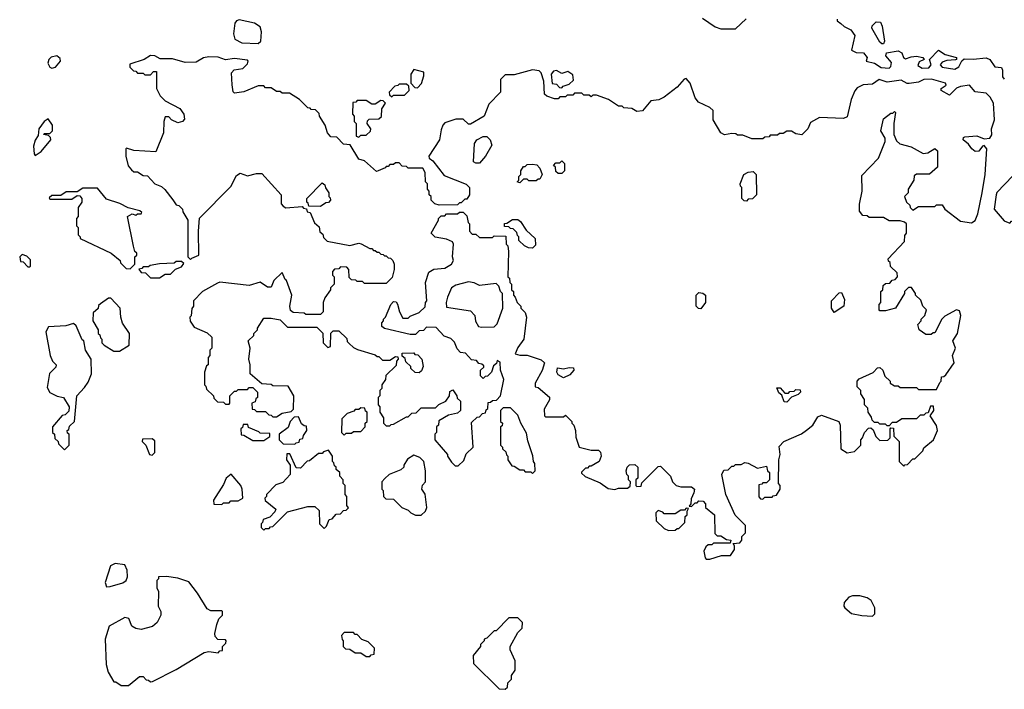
# Model space of a CAD drawing. Extents: x 2701205 to 2963787, y 496209 to 720276.
# Tile 93 of 154: x 2754240 to 2759625, y 699800 to 703462. Entities that reach past the tile are written whole.
import ezdxf

# ---------------------------------------------------------------- set-up
doc = ezdxf.new("R2010")
doc.units = 0

msp = doc.modelspace()

# ---------------------------------------------------------------- linework, layer by layer
at = {"layer": '0CON05XD'}
for points in [[(2755545, 703331.9), (2755558.6, 703345), (2755562, 703395), (2755555, 703422.5), (2755525, 703442.5), (2755440.7, 703460.7), (2755425, 703456.7), (2755417.3, 703442.7), (2755410, 703385), (2755417.1, 703355), (2755455, 703335.9), (2755545, 703331.9)], [(2757975, 703470), (2758043, 703423), (2758075, 703412.5), (2758155, 703412.5), (2758213.9, 703466.1)], [(2758710, 703465), (2758710, 703455), (2758731.7, 703441.7), (2758750, 703425), (2758786.4, 703406.4), (2758807.5, 703375), (2758790, 703295), (2758815, 703282.5), (2758855, 703280), (2758875.8, 703255), (2758870, 703235), (2758915, 703224.4), (2758951.4, 703201.4), (2758995, 703196.9), (2759005, 703206.7), (2759007.4, 703227.4), (2758976.7, 703265), (2758980, 703280), (2759045, 703291.2), (2759065, 703280), (2759074, 703255), (2759085, 703248), (2759115, 703259.2), (2759145, 703261.9), (2759180, 703255), (2759187.5, 703245), (2759159.3, 703230.7), (2759152.4, 703212.4), (2759175, 703196.2), (2759211.3, 703198.7), (2759224.5, 703215), (2759216.2, 703245), (2759265, 703296.2), (2759301.8, 703271.8), (2759363.3, 703255), (2759363.3, 703245), (2759357.6, 703242.4), (2759311.1, 703238.9), (2759285, 703229.4), (2759274.2, 703215), (2759285, 703202.2), (2759355, 703191.8), (2759375.6, 703205), (2759392.5, 703237.5), (2759405, 703248), (2759455, 703245.6), (2759525, 703253.1), (2759546.2, 703245), (2759573.8, 703205), (2759610, 703200), (2759615.7, 703185.7), (2759615, 703150), (2759625, 703136.7)], [(2758965, 703330), (2758955, 703330), (2758945, 703340), (2758900, 703415), (2758901.7, 703428.3), (2758925, 703450), (2758948.3, 703448.3), (2758957, 703427), (2758970, 703345), (2758965, 703330)], [(2754415, 703197.5), (2754435, 703203.3), (2754463.3, 703235), (2754460.7, 703250.7), (2754443.6, 703263.6), (2754412.7, 703257.3), (2754400, 703245), (2754394, 703225), (2754405, 703202.5), (2754415, 703197.5)], [(2758015, 700512.5), (2758078.3, 700531.7), (2758128.3, 700531.7), (2758150, 700565), (2758150, 700585), (2758141.7, 700598.3), (2758178.3, 700601.7), (2758190, 700615), (2758190, 700635), (2758210, 700655), (2758210, 700695), (2758153, 700753), (2758102.5, 700865), (2758080, 700975), (2758091.7, 700998.3), (2758115, 701000), (2758135, 701020), (2758145, 701020), (2758155, 701030), (2758185, 701030), (2758205, 701040), (2758225, 701037.5), (2758275, 701010), (2758325, 701020), (2758330, 700995), (2758340, 700985), (2758340, 700945), (2758325, 700930), (2758305, 700930), (2758298.3, 700921.7), (2758281.7, 700918.3), (2758283, 700853), (2758291.7, 700841.7), (2758305, 700840), (2758315, 700850), (2758355, 700850), (2758361.7, 700858.3), (2758378.3, 700861.7), (2758400, 700895), (2758400, 700915), (2758390, 700925), (2758392.5, 701055), (2758400, 701085), (2758393, 701127), (2758420, 701155), (2758515, 701197.5), (2758543, 701217), (2758577.5, 701245), (2758605, 701290), (2758625, 701300), (2758720, 701265), (2758727.5, 701245), (2758730, 701115), (2758765, 701092.5), (2758805, 701100), (2758840, 701135), (2758840, 701165), (2758850, 701175), (2758860, 701205), (2758881.7, 701228.3), (2758895, 701230), (2758908.3, 701218.3), (2758921.7, 701181.7), (2758945, 701160), (2758988.3, 701161.7), (2759000, 701175), (2759000, 701225), (2759005, 701230), (2759018.3, 701228.3), (2759020, 701185), (2759050, 701155), (2759050, 701045), (2759075, 701020), (2759081.7, 701028.3), (2759095, 701030), (2759125, 701060), (2759135, 701060), (2759180, 701105), (2759185, 701120), (2759237.5, 701165), (2759260, 701215), (2759253.3, 701243.3), (2759220, 701295), (2759240, 701325), (2759238.3, 701348.3), (2759221.7, 701348.3), (2759208.3, 701311.7), (2759195, 701310), (2759185, 701300), (2759165, 701300), (2759145, 701280), (2759065, 701280), (2759035, 701260), (2759011.7, 701258.3), (2758995, 701240), (2758985, 701240), (2758975, 701250), (2758945, 701250), (2758935, 701260), (2758915, 701260), (2758901.7, 701271.7), (2758898.3, 701288.3), (2758880, 701315), (2758878.3, 701338.3), (2758860, 701355), (2758860, 701385), (2758840, 701415), (2758840, 701435), (2758820, 701455), (2758820, 701485), (2758831.7, 701498.3), (2758908.3, 701531.7), (2758931.7, 701558.3), (2758945, 701560), (2758960, 701545), (2758971.7, 701511.7), (2759000, 701485), (2759000, 701475), (2759025, 701460), (2759045, 701460), (2759055, 701450), (2759145, 701450), (2759155, 701440), (2759255, 701440), (2759271.7, 701478.3), (2759280, 701485), (2759281.7, 701508.3), (2759295, 701510), (2759305, 701520), (2759351.4, 701585), (2759342, 701625), (2759358.9, 701665), (2759343.3, 701705), (2759368.1, 701745), (2759387.8, 701845), (2759380.3, 701870.3), (2759364.2, 701875.8), (2759299.3, 701840.7), (2759282.5, 701825), (2759245, 701750), (2759235, 701750), (2759225, 701740), (2759195, 701740), (2759160, 701765), (2759152.5, 701795), (2759170, 701815), (2759170, 701825), (2759190, 701845), (2759200, 701875), (2759180, 701895), (2759168.3, 701928.3), (2759140, 701955), (2759140, 701965), (2759118.3, 701998.3), (2759101.7, 701998.3), (2759080, 701975), (2759080, 701965), (2759030, 701885), (2758975, 701870), (2758945, 701870), (2758940, 701875), (2758940, 701905), (2758950, 701915), (2758950, 701975), (2758960, 701985), (2758961.7, 702008.3), (2758975, 702020), (2758998.3, 702021.7), (2759011.7, 702038.3), (2759028.3, 702041.7), (2759040, 702055), (2759038.3, 702078.3), (2759001.7, 702111.7), (2759000, 702135), (2758991.7, 702141.7), (2758990, 702155), (2759078.3, 702248.3), (2759081.7, 702281.7), (2759090, 702295), (2759090, 702345), (2759080, 702355), (2759055, 702362.5), (2758995, 702362.5), (2758965, 702380), (2758885, 702380), (2758875, 702390), (2758851.7, 702391.7), (2758832.5, 702415), (2758833, 702453), (2758846.7, 702525), (2758845, 702610), (2758936.1, 702703.9), (2758972.5, 702795), (2758972.5, 702815), (2758950, 702855), (2758965, 702920), (2759005, 702950), (2759015, 702950), (2759025, 702960), (2759030, 702955), (2759020, 702895), (2759020, 702835), (2759035, 702800), (2759053.9, 702783.9), (2759115, 702766.7), (2759180.7, 702730.7), (2759207, 702733), (2759245, 702757.5), (2759260, 702745), (2759260, 702655), (2759215, 702617.5), (2759145, 702617.5), (2759131.7, 702608.3), (2759130, 702585), (2759100, 702535), (2759100, 702515), (2759080, 702495), (2759090, 702465), (2759108.3, 702448.3), (2759110, 702435), (2759125, 702420), (2759155, 702440), (2759245, 702440), (2759255, 702450), (2759285, 702450), (2759300, 702425), (2759385, 702360), (2759445, 702351.2), (2759465, 702363.3), (2759480, 702400), (2759504.6, 702515), (2759520, 702615), (2759528.8, 702755), (2759515, 702773.3), (2759505, 702770), (2759485, 702743.8), (2759465, 702742), (2759446.7, 702755), (2759428.3, 702781.7), (2759400, 702805), (2759401.7, 702818.3), (2759408.3, 702821.7), (2759475, 702826.7), (2759515, 702810), (2759545.9, 702814.1), (2759556.9, 702833.1), (2759555.7, 702865), (2759571.8, 702915), (2759566, 703005), (2759548.3, 703038.3), (2759525, 703060), (2759465, 703067.5), (2759435, 703103.3), (2759385, 703096.7), (2759363, 703087), (2759325, 703050), (2759280, 703075), (2759280, 703085), (2759306.2, 703103.8), (2759302.5, 703115), (2759227.6, 703137.6), (2759185, 703135.8), (2759155, 703121.2), (2759105, 703112.5), (2759093, 703113), (2759060.7, 703130.7), (2758985, 703120), (2758940, 703135), (2758905, 703108.8), (2758853.6, 703106.4), (2758820.7, 703089.3), (2758807.5, 703072.5), (2758787.5, 703025), (2758765, 702930), (2758745, 702922.5), (2758615, 702927.5), (2758565, 702900), (2758550, 702865), (2758517, 702833), (2758485, 702837.5), (2758461.7, 702851.7), (2758435, 702852.5), (2758415, 702840), (2758395, 702840), (2758385, 702830), (2758345, 702830), (2758338.3, 702821.7), (2758315, 702820), (2758305, 702810), (2758245, 702810), (2758195, 702830), (2758165, 702830), (2758157, 702837), (2758135, 702840), (2758095, 702832.5), (2758075, 702842.5), (2758033.3, 702915), (2758032.5, 702965), (2758015, 702982.5), (2757951.7, 703011.7), (2757933.8, 703033.8), (2757906.7, 703115), (2757885, 703140), (2757873.6, 703136.4), (2757835, 703092.5), (2757765, 703037.5), (2757735, 703023.3), (2757691.7, 703018.3), (2757646.4, 702963.6), (2757615, 702960), (2757587, 702977), (2757545, 702980), (2757535, 702990), (2757515, 702990), (2757460, 703025), (2757395, 703050), (2757375, 703050), (2757365, 703040), (2757355, 703050), (2757325, 703050), (2757315, 703060), (2757275, 703060), (2757265, 703050), (2757235, 703050), (2757225, 703040), (2757195, 703040), (2757185, 703030), (2757165, 703030), (2757123, 703043), (2757110, 703055), (2757106.4, 703126.4), (2757091.7, 703171.7), (2757081.7, 703181.7), (2757045, 703187.5), (2756945, 703160), (2756895, 703160), (2756870, 703135), (2756870, 703065), (2756805, 703000), (2756780, 702935), (2756705, 702890), (2756695, 702890), (2756665, 702917.5), (2756625, 702917.5), (2756565, 702897.5), (2756553.3, 702885), (2756545, 702860), (2756536.7, 702805), (2756477.5, 702715), (2756480, 702705), (2756499.3, 702689.3), (2756560.7, 702610.7), (2756681.7, 702561.7), (2756700, 702545), (2756700, 702505), (2756685, 702480), (2756675, 702480), (2756655, 702460), (2756645, 702460), (2756635, 702450), (2756535, 702447.5), (2756510, 702455), (2756490, 702475), (2756490, 702495), (2756480, 702505), (2756480, 702525), (2756470, 702535), (2756470, 702565), (2756460, 702575), (2756457, 702627), (2756445, 702650), (2756365, 702650), (2756355, 702660), (2756331.7, 702661.7), (2756315, 702680), (2756295, 702680), (2756285, 702670), (2756265, 702670), (2756255, 702660), (2756245, 702660), (2756238.3, 702651.7), (2756200, 702635), (2756191.7, 702631.7), (2756125, 702690), (2756095, 702700), (2756048.3, 702778.3), (2756011.7, 702781.7), (2755975, 702820), (2755941.7, 702821.7), (2755923, 702843), (2755910, 702885), (2755880, 702935), (2755878.3, 702948.3), (2755858.3, 702968.3), (2755835, 702970), (2755828.3, 702978.3), (2755815, 702980), (2755770, 703025), (2755715, 703060), (2755675, 703060), (2755665, 703070), (2755645, 703070), (2755615, 703090), (2755585, 703090), (2755575, 703100), (2755545, 703100), (2755465, 703067.5), (2755415, 703060), (2755408.3, 703068.3), (2755402.5, 703105), (2755398.3, 703171.7), (2755413, 703187), (2755460, 703195), (2755485, 703220), (2755490, 703235), (2755485, 703240), (2755415, 703250), (2755365, 703243.3), (2755325, 703256.2), (2755275, 703259.2), (2755245, 703253.3), (2755205, 703230), (2755145, 703227.5), (2755075, 703247.5), (2755008.3, 703248.3), (2754980, 703265), (2754955, 703266.7), (2754920, 703245), (2754841.7, 703218.3), (2754841.7, 703201.7), (2754861.7, 703181.7), (2754875, 703180), (2754885, 703170), (2754915, 703170), (2754925, 703160), (2754955, 703160), (2754971.7, 703178.3), (2754988.3, 703178.3), (2754987.5, 703085), (2755007.5, 703045), (2755035, 703017.5), (2755116.4, 702976.4), (2755137.5, 702945), (2755141.7, 702918.3), (2755130, 702905), (2755105, 702897.5), (2755070, 702915), (2755055, 702930), (2755035, 702930), (2755027.5, 702905), (2755026.4, 702843.6), (2754985, 702740), (2754865, 702747.5), (2754825, 702760), (2754820, 702755), (2754820, 702715), (2754833, 702663), (2754851.7, 702641.7), (2754865, 702630), (2754885, 702630), (2754915, 702610), (2754938.3, 702608.3), (2754980, 702565), (2755015, 702550), (2755033, 702533), (2755076.7, 702476.7)], [(2756415, 703090), (2756437, 703113), (2756450, 703155), (2756450, 703175), (2756395, 703190), (2756380, 703165), (2756380, 703115), (2756401.7, 703091.7), (2756415, 703090)], [(2757205, 703090), (2757211.7, 703098.3), (2757245, 703110), (2757268.3, 703131.7), (2757265, 703160), (2757238.3, 703178.3), (2757205, 703167.5), (2757175, 703183.3), (2757159.3, 703180.7), (2757147.5, 703165), (2757153, 703113), (2757175, 703110), (2757191.7, 703091.7), (2757205, 703090)], [(2756275, 703040), (2756285, 703050), (2756345, 703050), (2756370, 703075), (2756368.3, 703098.3), (2756355, 703110), (2756315, 703110), (2756308.3, 703101.7), (2756291.7, 703098.3), (2756260, 703065), (2756261.7, 703051.7), (2756275, 703040)], [(2756095, 702820), (2756105, 702830), (2756135, 702830), (2756158.3, 702851.7), (2756160, 702865), (2756140, 702895), (2756141.7, 702908.3), (2756151.7, 702918.3), (2756205, 702920), (2756218.3, 702931.7), (2756220, 702975), (2756240, 703005), (2756228.3, 703018.3), (2756215, 703020), (2756185, 703000), (2756165, 703000), (2756135, 703020), (2756085, 703020), (2756078.3, 703011.7), (2756061.7, 703008.3), (2756060, 702945), (2756070, 702935), (2756070, 702905), (2756080, 702895), (2756080, 702825), (2756095, 702820)], [(2754325, 702720), (2754358.3, 702741.7), (2754410, 702805), (2754408.3, 702818.3), (2754398.3, 702828.3), (2754370, 702835), (2754375, 702840), (2754405, 702840), (2754420, 702855), (2754420, 702885), (2754395, 702920), (2754373.3, 702905), (2754343.8, 702865), (2754341.7, 702828.3), (2754325, 702802.5), (2754315, 702770), (2754318.3, 702728.3), (2754325, 702720)], [(2756755, 702677.5), (2756735, 702677.5), (2756722.5, 702685), (2756727.5, 702785), (2756740, 702805), (2756775, 702822.5), (2756795, 702822.5), (2756812.5, 702805), (2756822.5, 702775), (2756787.5, 702715), (2756755, 702677.5)], [(2757205, 702620), (2757185, 702620), (2757171.7, 702631.7), (2757170, 702655), (2757160, 702665), (2757171.7, 702678.3), (2757195, 702680), (2757205, 702690), (2757220, 702675), (2757220, 702635), (2757205, 702620)], [(2756975, 702570), (2756960, 702575), (2756970, 702585), (2756970, 702605), (2756980, 702615), (2756980, 702635), (2756995, 702660), (2757005, 702660), (2757015, 702670), (2757045, 702672.5), (2757068.3, 702668.3), (2757085, 702650), (2757097.5, 702615), (2757085, 702590), (2757075, 702590), (2757065, 702580), (2757025, 702580), (2757015, 702590), (2756995, 702590), (2756975, 702570)], [(2758215, 702470), (2758201.7, 702471.7), (2758190, 702485), (2758190, 702545), (2758181.7, 702551.7), (2758180, 702565), (2758200, 702615), (2758225, 702627.5), (2758251.7, 702631.7), (2758267.5, 702615), (2758270, 702505), (2758248.3, 702481.7), (2758225, 702480), (2758215, 702470)], [(2755076.7, 702476.7), (2755095, 702450), (2755110, 702445), (2755130, 702425), (2755131.7, 702411.7), (2755160, 702365), (2755160, 702165), (2755175, 702150), (2755181.7, 702158.3), (2755220, 702175), (2755217.5, 702305), (2755223, 702377), (2755395, 702550), (2755425, 702610), (2755445, 702622.5), (2755485, 702607.5), (2755535, 702620), (2755565, 702620), (2755670, 702505), (2755670, 702455), (2755681.7, 702441.7), (2755695, 702432.5), (2755785, 702440), (2755791.7, 702431.7), (2755808.3, 702428.3), (2755811.7, 702411.7), (2755828.3, 702408.3), (2755851.7, 702351.7), (2755878.3, 702328.3), (2755881.7, 702301.7), (2755898.3, 702288.3), (2755901.7, 702271.7), (2755921.7, 702251.7), (2756045, 702227.5), (2756095, 702240), (2756107, 702237), (2756155, 702210), (2756165, 702210), (2756175, 702200), (2756185, 702200), (2756195, 702190), (2756205, 702190), (2756215, 702180), (2756228.3, 702178.3), (2756235, 702170), (2756245, 702170), (2756255, 702160), (2756268.3, 702158.3), (2756280, 702145), (2756287.5, 702125), (2756287.5, 702095), (2756277, 702053), (2756245, 702020), (2756125, 702020), (2756115, 702030), (2756085, 702030), (2756078.3, 702038.3), (2756055, 702040), (2756041.7, 702051.7), (2756040, 702095), (2756028.3, 702108.3), (2755995, 702110), (2755985, 702100), (2755961.7, 702098.3), (2755950, 702085), (2755950, 702065), (2755960, 702055), (2755960, 702015), (2755940, 701995), (2755940, 701985), (2755908.3, 701941.7), (2755900, 701915), (2755900, 701865), (2755885, 701850), (2755805, 701850), (2755795, 701857.5), (2755735, 701860), (2755721.7, 701871.7), (2755717.5, 701895), (2755727.5, 701955), (2755700, 702035), (2755691.7, 702041.7), (2755675, 702080), (2755630, 702035), (2755615, 702000), (2755595, 702000), (2755555, 702027.5), (2755495, 702007.5), (2755335, 702027.5), (2755321.7, 702021.7), (2755240, 701975), (2755190, 701925), (2755190, 701895), (2755181.7, 701881.7), (2755177, 701843), (2755170, 701835), (2755173, 701813), (2755195, 701780), (2755265, 701750), (2755290, 701725), (2755290, 701665), (2755280, 701655), (2755280, 701625), (2755270, 701615), (2755270, 701575), (2755261.7, 701568.3), (2755250, 701535), (2755250, 701465), (2755258.3, 701458.3), (2755261.7, 701441.7), (2755300, 701405), (2755301.7, 701391.7), (2755321.7, 701371.7), (2755355, 701370), (2755365, 701360), (2755385, 701360), (2755390, 701365), (2755390, 701405), (2755415, 701430), (2755425, 701430), (2755435, 701440), (2755485, 701440), (2755495, 701450), (2755515, 701450), (2755540, 701425), (2755540, 701395), (2755531.7, 701388.3), (2755528.3, 701371.7), (2755510, 701365), (2755511.7, 701331.7), (2755525, 701330), (2755535, 701320), (2755585, 701320), (2755601.7, 701301.7), (2755615, 701300), (2755625, 701290), (2755645, 701290), (2755675, 701310), (2755725, 701320), (2755738.3, 701331.7), (2755740, 701405), (2755708.3, 701458.3), (2755625, 701460), (2755615, 701467.5), (2755565, 701470), (2755500, 701525), (2755500, 701575), (2755492.5, 701605), (2755500, 701665), (2755490, 701705), (2755520, 701735), (2755520, 701745), (2755540, 701765), (2755540, 701775), (2755575, 701830), (2755615, 701830), (2755665, 701820), (2755705, 701780), (2755865, 701780), (2755898.3, 701748.3), (2755900, 701695), (2755925, 701670), (2755940, 701675), (2755941.7, 701748.3), (2755955, 701760), (2755985, 701760), (2756028.3, 701718.3), (2756031.7, 701701.7), (2756041.7, 701691.7), (2756065, 701670), (2756088.3, 701658.3), (2756185, 701630), (2756195, 701620), (2756205, 701620), (2756225, 701600), (2756265, 701600), (2756295, 701620), (2756308.3, 701618.3), (2756310, 701605), (2756300, 701595), (2756298.3, 701571.7), (2756243, 701517), (2756240, 701495), (2756220, 701465), (2756220, 701445), (2756210, 701435), (2756210, 701405), (2756200, 701395), (2756200, 701355), (2756210, 701345), (2756210, 701315), (2756230, 701285), (2756230, 701255), (2756245, 701240), (2756265, 701240), (2756271.7, 701248.3), (2756285, 701250), (2756355, 701290), (2756365, 701290), (2756385, 701310), (2756408.3, 701311.7), (2756435, 701340), (2756515, 701340), (2756531.7, 701358.3), (2756570, 701375), (2756590, 701405), (2756591.7, 701428.3), (2756608.3, 701438.3), (2756630, 701405), (2756631.7, 701391.7), (2756650, 701375), (2756650, 701325), (2756635, 701310), (2756585, 701300), (2756531.7, 701268.3), (2756530, 701245), (2756520, 701235), (2756520, 701205), (2756510, 701195), (2756510, 701165), (2756580, 701085), (2756580, 701075), (2756601.7, 701041.7), (2756621.7, 701021.7), (2756638.3, 701021.7), (2756668.3, 701051.7), (2756681.7, 701088.3), (2756720, 701125), (2756711.7, 701258.3), (2756741.7, 701288.3), (2756755, 701290), (2756771.7, 701308.3), (2756788.3, 701311.7), (2756791.7, 701328.3), (2756800, 701335), (2756801.7, 701368.3), (2756815, 701370), (2756825, 701380), (2756848.3, 701381.7), (2756870, 701405), (2756887.5, 701495), (2756870, 701545), (2756868.3, 701588.3), (2756851.7, 701598.3), (2756848.3, 701581.7), (2756831.7, 701568.3), (2756820, 701535), (2756798.3, 701511.7), (2756785, 701510), (2756775, 701500), (2756760, 701515), (2756760, 701545), (2756778.3, 701561.7), (2756778.3, 701568.3), (2756768.3, 701578.3), (2756751.7, 701581.7), (2756738.3, 701598.3), (2756711.7, 701601.7), (2756678.3, 701638.3), (2756651.7, 701641.7), (2756631.7, 701661.7), (2756618.3, 701698.3), (2756598.3, 701718.3), (2756561.7, 701731.7), (2756518.3, 701778.3), (2756465, 701780), (2756448.3, 701761.7), (2756425, 701760), (2756405, 701740), (2756375, 701740), (2756235, 701772.5), (2756220, 701785), (2756220, 701805), (2756230, 701815), (2756230, 701825), (2756240, 701835), (2756270, 701905), (2756285, 701920), (2756298.3, 701918.3), (2756307, 701907), (2756317.5, 701865), (2756335, 701830), (2756365, 701830), (2756375, 701840), (2756425, 701860), (2756458.3, 701891.7), (2756460, 701915), (2756467.5, 701925), (2756460, 702025), (2756478.3, 702081.7), (2756505, 702097.5), (2756565, 702102.5), (2756602.5, 702125), (2756612.5, 702145), (2756607.5, 702165), (2756612.5, 702235), (2756607, 702247), (2756575, 702262.5), (2756513, 702273), (2756490, 702295), (2756530, 702365), (2756530, 702375), (2756545, 702390), (2756565, 702390), (2756575, 702400), (2756635, 702400), (2756645, 702410), (2756665, 702410), (2756685, 702390), (2756693, 702353), (2756700, 702345), (2756700, 702305), (2756715, 702290), (2756735, 702290), (2756755, 702270), (2756825, 702270), (2756835, 702280), (2756898.3, 702278.3), (2756900, 702235), (2756910, 702225), (2756912.5, 702195), (2756910, 702055), (2756918.3, 702048.3), (2756920, 702025), (2756930, 702015), (2756930, 701985), (2756940, 701975), (2756940, 701955), (2756950, 701945), (2756960, 701915), (2756980, 701895), (2756980, 701885), (2757005, 701860), (2757012.5, 701835), (2756997.5, 701715), (2756965, 701670), (2756950, 701635), (2756975, 701627.5), (2757015, 701627.5), (2757091.7, 701601.7), (2757110, 701585), (2757097, 701543), (2757060, 701475), (2757060, 701455), (2757075, 701450), (2757137, 701397), (2757137, 701383), (2757108.3, 701331.7), (2757110, 701295), (2757115, 701290), (2757215, 701290), (2757225, 701300), (2757260, 701265), (2757260, 701255), (2757270, 701245), (2757280, 701215), (2757281.7, 701178.3), (2757300, 701125), (2757365, 701107.5), (2757405, 701107.5), (2757417, 701097), (2757420, 701075), (2757410, 701045), (2757365, 701020), (2757355, 701020), (2757345, 701010), (2757335, 701010), (2757311.7, 700988.3), (2757311.7, 700981.7), (2757333, 700963), (2757415, 700930), (2757458.3, 700898.3), (2757495, 700892.5), (2757515, 700900), (2757565, 700900), (2757578.3, 700911.7), (2757580, 700935), (2757570, 700945), (2757570, 700965), (2757560, 700975), (2757557.5, 700995), (2757562.5, 701015), (2757575, 701027.5), (2757605, 701030), (2757620, 701015), (2757620, 700955), (2757610, 700945), (2757610, 700915), (2757615, 700910), (2757638.3, 700911.7), (2757641.7, 700928.3), (2757731.7, 701018.3), (2757745, 701020), (2757800, 700965), (2757810, 700935), (2757830, 700915), (2757855, 700907.5), (2757915, 700907.5), (2757930, 700895), (2757927.5, 700875), (2757911.7, 700841.7), (2757910, 700815), (2757901.7, 700801.7), (2757915, 700800), (2757935, 700820), (2757945, 700820), (2757955, 700830), (2757978.3, 700828.3), (2757990, 700815), (2757990, 700795), (2758040, 700755), (2758041.7, 700651.7), (2758055, 700640), (2758075, 700640), (2758105, 700620), (2758130, 700615), (2758125, 700600), (2758035, 700600), (2758025, 700590), (2758005, 700590), (2757991.7, 700578.3), (2757982.5, 700555), (2757988.3, 700518.3), (2757995, 700512.5), (2758015, 700512.5)], [(2759655, 702350), (2759665, 702360), (2759675, 702360), (2759708.3, 702391.7), (2759740, 702465), (2759758.3, 702481.7), (2759761.7, 702498.3), (2759800, 702565), (2759775, 702590), (2759765, 702590), (2759735, 702610), (2759715, 702610), (2759705, 702620), (2759685, 702620), (2759671.7, 702608.3), (2759585, 702517.5), (2759581.2, 702505), (2759570, 702425), (2759625, 702362.5), (2759655, 702350)], [(2754845, 702100), (2754870, 702125), (2754870, 702165), (2754880, 702175), (2754880, 702185), (2754870, 702195), (2754863, 702223), (2754830, 702385), (2754855, 702400), (2754875, 702392.5), (2754885, 702400), (2754905, 702400), (2754908.3, 702408.3), (2754897, 702417), (2754833, 702433), (2754787, 702457), (2754715, 702480), (2754665, 702540), (2754585, 702540), (2754555, 702520), (2754495, 702520), (2754465, 702500), (2754415, 702500), (2754401.7, 702488.3), (2754405, 702480), (2754525, 702480), (2754555, 702500), (2754568.3, 702498.3), (2754580, 702485), (2754580, 702465), (2754560, 702435), (2754560, 702385), (2754550, 702375), (2754550, 702335), (2754560, 702325), (2754560, 702285), (2754570, 702275), (2754570, 702265), (2754740, 702185), (2754790, 702145), (2754791.7, 702131.7), (2754821.7, 702101.7), (2754845, 702100)], [(2755885, 702440), (2755821.7, 702441.7), (2755818.3, 702458.3), (2755810, 702465), (2755810, 702485), (2755895, 702570), (2755908.3, 702558.3), (2755911.7, 702541.7), (2755930, 702515), (2755930, 702495), (2755938.3, 702488.3), (2755940, 702475), (2755928.3, 702461.7), (2755915, 702460), (2755885, 702440)], [(2757045, 702212.5), (2757023.6, 702213.6), (2757000, 702225), (2756970, 702255), (2756970, 702275), (2756961.7, 702281.7), (2756958.3, 702298.3), (2756938.3, 702318.3), (2756925, 702320), (2756915, 702330), (2756891.7, 702331.7), (2756891.7, 702348.3), (2756905, 702350), (2756935, 702370), (2756965, 702370), (2756978.3, 702358.3), (2757010.7, 702310.7), (2757060, 702265), (2757061.7, 702228.3), (2757045, 702212.5)], [(2754295, 702110), (2754300, 702115), (2754298.3, 702148.3), (2754278.3, 702168.3), (2754253, 702177), (2754240, 702165), (2754245, 702140), (2754258.3, 702138.3), (2754285, 702110), (2754295, 702110)], [(2755005, 702050), (2755035, 702070), (2755065, 702070), (2755091.7, 702098.3), (2755125, 702110), (2755138.3, 702128.3), (2755125, 702140), (2755095, 702140), (2755085, 702130), (2755005, 702127.5), (2754953, 702117), (2754945, 702110), (2754915, 702110), (2754908.3, 702101.7), (2754891.7, 702098.3), (2754905, 702080), (2754928.3, 702078.3), (2754955, 702050), (2755005, 702050)], [(2756765, 701780), (2756835, 701782.5), (2756851.7, 701798.3), (2756882.5, 701885), (2756880, 701965), (2756870, 701975), (2756860, 702005), (2756845, 702020), (2756755, 702007.5), (2756725, 702023.3), (2756695, 702028.8), (2756625, 702010), (2756602.5, 701995), (2756580, 701945), (2756572.5, 701915), (2756575, 701890), (2756705, 701870), (2756730, 701845), (2756733, 701813), (2756750, 701785), (2756765, 701780)], [(2754785, 701650), (2754838.3, 701681.7), (2754840, 701745), (2754803, 701803), (2754792.5, 701835), (2754790, 701885), (2754738.3, 701938.3), (2754725, 701940), (2754681.7, 701908.3), (2754671.7, 701898.3), (2754668.3, 701881.7), (2754641.7, 701858.3), (2754640, 701815), (2754670, 701765), (2754670, 701745), (2754678.3, 701738.3), (2754681.7, 701721.7), (2754690, 701715), (2754690, 701695), (2754701.7, 701681.7), (2754755, 701650), (2754785, 701650)], [(2757965, 701880), (2757951.7, 701881.7), (2757940, 701895), (2757940, 701955), (2757955, 701970), (2757977, 701967), (2757990, 701955), (2757990, 701915), (2757965, 701880)], [(2758695, 701860), (2758680, 701885), (2758680, 701925), (2758721.7, 701968.3), (2758735, 701970), (2758751.7, 701931.7), (2758747.5, 701895), (2758695, 701860)], [(2754485, 701110), (2754510, 701135), (2754510, 701195), (2754501.7, 701201.7), (2754500, 701215), (2754508.3, 701221.7), (2754511.7, 701238.3), (2754540, 701265), (2754552.5, 701405), (2754595, 701450), (2754615, 701480), (2754632.5, 701525), (2754630, 701605), (2754600, 701655), (2754590, 701705), (2754581.7, 701711.7), (2754548.3, 701788.3), (2754535, 701800), (2754491.7, 701788.3), (2754398.3, 701781.7), (2754382.5, 701755), (2754407.5, 701625), (2754420, 701595), (2754440, 701575), (2754438.3, 701561.7), (2754403.6, 701526.4), (2754390.7, 701450.7), (2754405, 701422.5), (2754445, 701402.5), (2754480, 701395), (2754510, 701345), (2754508.3, 701321.7), (2754488.3, 701301.7), (2754471.7, 701298.3), (2754420, 701235), (2754420, 701205), (2754430, 701195), (2754431.7, 701171.7), (2754450, 701155), (2754451.7, 701141.7), (2754485, 701110)], [(2756425, 701530), (2756403, 701533), (2756380, 701555), (2756380, 701565), (2756351.7, 701591.7), (2756348.3, 701608.3), (2756331.7, 701621.7), (2756331.7, 701638.3), (2756395, 701640), (2756401.7, 701631.7), (2756418.3, 701628.3), (2756440, 701605), (2756447.5, 701565), (2756438.3, 701541.7), (2756425, 701530)], [(2757215, 701503.3), (2757185, 701520), (2757177.5, 701535), (2757181.7, 701558.3), (2757215, 701552.5), (2757245, 701560), (2757268.3, 701558.3), (2757270, 701545), (2757249.3, 701520.7), (2757215, 701503.3)], [(2758435, 701370), (2758421.7, 701371.7), (2758408.3, 701408.3), (2758391.7, 701421.7), (2758381.7, 701448.3), (2758398.3, 701448.3), (2758425, 701420), (2758445, 701420), (2758451.7, 701428.3), (2758475, 701430), (2758485, 701440), (2758508.3, 701438.3), (2758510, 701425), (2758498.3, 701411.7), (2758461.7, 701398.3), (2758435, 701370)], [(2756015, 701190), (2756025, 701200), (2756055, 701200), (2756065, 701210), (2756105, 701210), (2756130, 701235), (2756130, 701255), (2756140, 701265), (2756140, 701315), (2756131.7, 701321.7), (2756128.3, 701338.3), (2756105, 701340), (2756095, 701330), (2756075, 701330), (2756068.3, 701321.7), (2756031.7, 701308.3), (2756001.7, 701278.3), (2756000, 701205), (2756015, 701190)], [(2757045, 700980), (2757060, 700995), (2757057.5, 701035), (2757050, 701045), (2757047, 701077), (2757018.3, 701158.3), (2757011.7, 701201.7), (2756980, 701255), (2756965, 701300), (2756925, 701340), (2756885, 701340), (2756870, 701325), (2756870, 701265), (2756880, 701255), (2756878.3, 701241.7), (2756870, 701235), (2756870, 701135), (2756880, 701125), (2756880, 701115), (2756898.3, 701098.3), (2756901.7, 701081.7), (2756910, 701075), (2756910, 701055), (2756931.7, 701021.7), (2756945, 701020), (2756975, 701000), (2756995, 701000), (2757005, 700990), (2757035, 700990), (2757045, 700980)], [(2755745, 701140), (2755751.7, 701148.3), (2755768.3, 701151.7), (2755771.7, 701168.3), (2755788.3, 701171.7), (2755791.7, 701188.3), (2755810, 701215), (2755808.3, 701238.3), (2755795, 701240), (2755781.7, 701251.7), (2755765, 701290), (2755741.7, 701288.3), (2755720, 701265), (2755708.3, 701231.7), (2755660, 701195), (2755660, 701165), (2755681.7, 701141.7), (2755745, 701140)], [(2755575, 701160), (2755608.3, 701181.7), (2755608.3, 701198.3), (2755555, 701200), (2755548.3, 701208.3), (2755491.7, 701231.7), (2755488.3, 701248.3), (2755461.7, 701248.3), (2755458.3, 701231.7), (2755450, 701225), (2755451.7, 701191.7), (2755465, 701190), (2755515, 701160), (2755575, 701160)], [(2754965, 701080), (2754980, 701095), (2754978.3, 701158.3), (2754965, 701170), (2754911.7, 701168.3), (2754910, 701155), (2754930, 701135), (2754950, 701085), (2754965, 701080)], [(2755575, 700670), (2755585, 700680), (2755605, 700680), (2755611.7, 700688.3), (2755625, 700690), (2755705, 700770), (2755815, 700800), (2755855, 700800), (2755878.3, 700778.3), (2755880, 700705), (2755905, 700680), (2755918.3, 700691.7), (2755931.7, 700728.3), (2755948.3, 700731.7), (2755971.7, 700758.3), (2755995, 700760), (2756011.7, 700778.3), (2756025, 700780), (2756038.3, 700791.7), (2756030, 700805), (2756030, 700855), (2756020, 700865), (2756020, 700915), (2756010, 700925), (2756010, 700945), (2755990, 700965), (2755990, 700985), (2755971.7, 701001.7), (2755970, 701015), (2755961.7, 701021.7), (2755958.3, 701038.3), (2755950, 701045), (2755950, 701075), (2755928.3, 701108.3), (2755901.7, 701098.3), (2755895, 701090), (2755875, 701090), (2755825, 701050), (2755811.7, 701048.3), (2755775, 701010), (2755751.7, 701011.7), (2755718.3, 701088.3), (2755701.7, 701088.3), (2755700, 701055), (2755720, 701025), (2755720, 700975), (2755678.3, 700931.7), (2755641.7, 700918.3), (2755590, 700865), (2755590, 700855), (2755580, 700845), (2755581.7, 700831.7), (2755640, 700785), (2755635, 700770), (2755608.3, 700741.7), (2755571.7, 700728.3), (2755568.3, 700711.7), (2755560, 700705), (2755560, 700685), (2755575, 700670)], [(2756435, 700752.5), (2756460, 700775), (2756467.5, 700795), (2756457, 700867), (2756440, 700895), (2756443, 700917), (2756460, 700935), (2756460, 700995), (2756450, 701045), (2756428.3, 701068.3), (2756395, 701080), (2756361.7, 701058.3), (2756340, 701025), (2756340, 701015), (2756325, 701000), (2756260, 700975), (2756237, 700953), (2756220, 700935), (2756220, 700895), (2756227, 700887), (2756230, 700855), (2756241.7, 700841.7), (2756285, 700840), (2756330, 700795), (2756365, 700780), (2756380, 700765), (2756405, 700752.5), (2756435, 700752.5)], [(2755345, 700810), (2755355, 700820), (2755385, 700820), (2755395, 700830), (2755435, 700830), (2755460, 700845), (2755457.5, 700895), (2755450, 700915), (2755397, 700977), (2755370, 700955), (2755355, 700920), (2755300, 700835), (2755301.7, 700811.7), (2755345, 700810)], [(2757788.3, 700668.3), (2757825, 700670), (2757835, 700680), (2757845, 700680), (2757877, 700713), (2757880, 700745), (2757890, 700755), (2757890, 700775), (2757898.3, 700788.3), (2757885, 700790), (2757875, 700780), (2757855, 700780), (2757825, 700760), (2757765, 700760), (2757758.3, 700768.3), (2757731.7, 700778.3), (2757720, 700765), (2757721.7, 700721.7), (2757765, 700680), (2757788.3, 700668.3)], [(2754715, 700360), (2754735, 700362.5), (2754805, 700382.5), (2754822.5, 700395), (2754830, 700415), (2754828.3, 700451.7), (2754815, 700481.2), (2754761.7, 700488.3), (2754736.7, 700475), (2754707.5, 700385), (2754715, 700360)], [(2754835, 699820), (2754895, 699870), (2754915, 699870), (2754931.7, 699851.7), (2754945, 699850), (2754955, 699840), (2754967, 699843), (2755095, 699907.5), (2755248.3, 700001.7), (2755275, 700007.5), (2755325, 700000), (2755335, 700010), (2755348.3, 700011.7), (2755350, 700035), (2755368.3, 700051.7), (2755370, 700065), (2755365, 700070), (2755323, 700073), (2755308.3, 700088.3), (2755307.5, 700105), (2755317.5, 700155), (2755330, 700185), (2755350, 700205), (2755350, 700225), (2755345, 700230), (2755285, 700230), (2755265, 700240), (2755212.5, 700325), (2755165, 700387.5), (2755105, 700407.5), (2755043, 700417), (2755000, 700415), (2755000, 700405), (2754990, 700395), (2754990, 700355), (2755000, 700335), (2754997.5, 700255), (2755012.5, 700225), (2755012.5, 700205), (2754992.5, 700165), (2754967, 700143), (2754905, 700127.5), (2754875, 700132.5), (2754852.5, 700145), (2754836.4, 700186.4), (2754815, 700192.5), (2754730, 700145), (2754707.5, 700075), (2754712.5, 699935), (2754723, 699893), (2754755, 699840), (2754765, 699840), (2754795, 699820), (2754835, 699820)], [(2758905, 700200), (2758917, 700213), (2758917.5, 700245), (2758897.5, 700285), (2758875, 700300), (2758835, 700312), (2758795, 700311.2), (2758775, 700303.3), (2758750, 700275), (2758747.5, 700255), (2758752.5, 700245), (2758790, 700215), (2758845, 700203.3), (2758905, 700200)], [(2756895, 699800), (2756908.3, 699811.7), (2756910, 699835), (2756930, 699855), (2756930, 699875), (2756950, 699905), (2756950, 699955), (2756922.5, 700015), (2756922.5, 700035), (2756965, 700110), (2756987.5, 700135), (2756990, 700165), (2756965, 700190), (2756915, 700190), (2756845, 700120), (2756835, 700120), (2756795, 700080), (2756780, 700075), (2756780, 700065), (2756760, 700045), (2756760, 700035), (2756720, 699985), (2756721.7, 699941.7), (2756861.7, 699801.7), (2756895, 699800)], [(2756155, 699980), (2756161.7, 699988.3), (2756178.3, 699991.7), (2756180, 700025), (2756145, 700060), (2756111.7, 700071.7), (2756085, 700100), (2756075, 700100), (2756065, 700110), (2756015, 700110), (2756000, 700095), (2756003, 700073), (2756010, 700065), (2756010, 700035), (2756021.7, 700021.7), (2756045, 700020), (2756075, 700000), (2756105, 700000), (2756135, 699980), (2756155, 699980)]]:
    msp.add_lwpolyline(points, dxfattribs=at)

doc.saveas('drawing.dxf')
